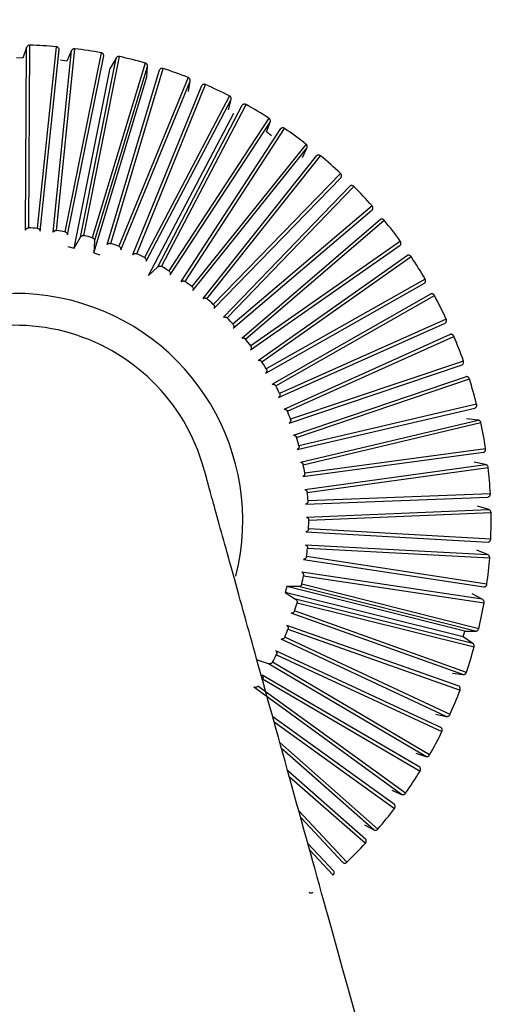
# Model space of a CAD drawing. Header units: millimetres. Extents: x 142 to 1148, y 353 to 845.
# Tile 73 of 139: x 612.617 to 613.344, y 836.867 to 838.378. Entities that reach past the tile are written whole.
import ezdxf

# ---------------------------------------------------------------- set-up
doc = ezdxf.new("R2010")
doc.units = ezdxf.units.MM

msp = doc.modelspace()

# ---------------------------------------------------------------- linework, layer by layer
at = {"color": 7, "linetype": 'Continuous', "lineweight": 25}
for p, q in [((612.628, 838.3351), (612.6221, 838.3184)), ((612.6264, 838.055), (612.628, 838.3351)), ((612.6313, 838.0583), (612.6329, 838.3385)), ((612.6735, 838.3361), (612.6443, 838.0576)), ((612.6489, 838.0532), (612.678, 838.3317)), ((612.6739, 838.0544), (612.7021, 838.3331)), ((612.6221, 838.3184), (612.6125, 838.319)), ((612.6687, 838.0515), (612.697, 838.3302)), ((612.7423, 838.3269), (612.6868, 838.0524)), ((612.697, 838.3302), (612.6895, 838.3141)), ((612.6909, 838.0475), (612.7464, 838.3221)), ((612.7105, 838.044), (612.7652, 838.3188)), ((612.716, 838.0464), (612.7706, 838.3211)), ((612.7652, 838.3188), (612.7562, 838.3034)), ((612.6895, 838.3141), (612.68, 838.3156)), ((612.7007, 838.0273), (612.7562, 838.3034)), ((612.81, 838.3111), (612.7286, 838.0431)), ((612.7323, 838.038), (612.8136, 838.306)), ((612.7571, 838.0344), (612.8376, 838.3027)), ((612.8125, 838.2898), (612.8136, 838.306)), ((612.7311, 838.0201), (612.8125, 838.2898)), ((612.7515, 838.0326), (612.832, 838.3009)), ((612.8759, 838.289), (612.7694, 838.03)), ((612.7725, 838.0245), (612.879, 838.2835)), ((612.7911, 838.0173), (612.8967, 838.2767)), ((612.7969, 838.0186), (612.9025, 838.278)), ((612.8763, 838.2675), (612.879, 838.2835)), ((612.9393, 838.2608), (612.8087, 838.013)), ((612.8113, 838.0072), (612.9419, 838.255)), ((612.8291, 837.9983), (612.9589, 838.2465)), ((612.835, 837.999), (612.9648, 838.2473)), ((612.9377, 838.2393), (612.9419, 838.255)), ((612.815, 837.985), (612.946, 838.2344)), ((612.9998, 838.2266), (612.8462, 837.9924)), ((612.8483, 837.9864), (613.0018, 838.2206)), ((612.8651, 837.9758), (613.018, 838.2106)), ((612.8711, 837.976), (613.0239, 838.2108)), ((612.9962, 838.2054), (613.0018, 838.2206)), ((613.0039, 838.1997), (612.9962, 838.2054)), ((613.0568, 838.1868), (612.8816, 837.9683)), ((612.8831, 837.9621), (613.0582, 838.1807)), ((613.0512, 838.166), (613.0582, 838.1807)), ((612.8989, 837.95), (613.0733, 838.1692)), ((612.9048, 837.9496), (613.0792, 838.1688)), ((613.1097, 838.1418), (612.9145, 837.9409)), ((612.9154, 837.9346), (613.1105, 838.1356)), ((612.93, 837.9211), (613.1245, 838.1227)), ((612.9359, 837.9201), (613.1303, 838.1217)), ((613.1581, 838.092), (612.9447, 837.9106)), ((612.945, 837.9042), (613.1583, 838.0857)), ((612.9582, 837.8893), (613.171, 838.0715)), ((612.964, 837.8878), (613.1767, 838.07)), ((612.6914, 838.0297), (612.7007, 838.0273)), ((612.7007, 838.0273), (612.7105, 838.044)), ((612.7323, 838.038), (612.7311, 838.0201)), ((612.9716, 837.8711), (613.2012, 838.0315)), ((613.2016, 838.0378), (612.9719, 837.8775)), ((612.7311, 838.0201), (612.7401, 838.0168)), ((612.9833, 837.855), (613.2125, 838.0162)), ((612.9889, 837.853), (613.218, 838.0142)), ((612.815, 837.985), (612.8291, 837.9983)), ((612.9949, 837.8356), (613.2387, 837.9735)), ((613.2397, 837.9797), (612.9958, 837.8419)), ((613.005, 837.8185), (613.2485, 837.9571)), ((613.0104, 837.8159), (613.2538, 837.9546)), ((613.0147, 837.7981), (613.2705, 837.9122)), ((613.2721, 837.9183), (613.0162, 837.8043)), ((613.0232, 837.7801), (613.2787, 837.895)), ((613.0283, 837.777), (613.2838, 837.8919)), ((613.0309, 837.7589), (613.2964, 837.8481)), ((613.2985, 837.854), (613.033, 837.7649)), ((613.0376, 837.7401), (613.3029, 837.8302)), ((613.0424, 837.7366), (613.3076, 837.8267)), ((613.3187, 837.7876), (613.0459, 837.7241)), ((613.0432, 837.7183), (613.316, 837.7818)), ((613.0482, 837.699), (613.3208, 837.7634)), ((613.0526, 837.695), (613.3252, 837.7595)), ((613.3208, 837.7634), (613.3031, 837.7652)), ((613.0517, 837.6767), (613.3293, 837.714)), ((613.3325, 837.7195), (613.0549, 837.6822)), ((613.3323, 837.6952), (613.3148, 837.6987)), ((613.0548, 837.657), (613.3323, 837.6952)), ((613.0588, 837.6526), (613.3363, 837.6909)), ((613.0561, 837.6345), (613.336, 837.6453)), ((613.3397, 837.6504), (613.0599, 837.6396)), ((613.0573, 837.6146), (613.3372, 837.6263)), ((613.0609, 837.6098), (613.3408, 837.6216)), ((613.3372, 837.6263), (613.3202, 837.6314)), ((613.0566, 837.592), (613.3362, 837.5762)), ((613.3404, 837.5809), (613.0607, 837.5968)), ((613.0559, 837.5721), (613.3356, 837.5572)), ((613.059, 837.567), (613.3387, 837.5521)), ((613.3356, 837.5572), (613.3191, 837.5639)), ((613.053, 837.5498), (613.3298, 837.5074)), ((613.3344, 837.5117), (613.0576, 837.5541)), ((613.3274, 837.4885), (613.0504, 837.53)), ((613.053, 837.5246), (613.33, 837.4832)), ((613.0275, 837.5084), (613.0246, 837.4992)), ((613.0453, 837.508), (613.0275, 837.5084)), ((613.3007, 837.4398), (613.0275, 837.5084)), ((613.3169, 837.4395), (613.0453, 837.508)), ((613.3219, 837.4434), (613.0504, 837.5119)), ((613.0246, 837.4992), (613.0409, 837.4886)), ((613.2978, 837.4307), (613.0246, 837.4992)), ((613.3127, 837.4209), (613.0409, 837.4886)), ((613.3274, 837.4885), (613.3117, 837.4968)), ((613.303, 837.3765), (613.0392, 837.4706)), ((613.043, 837.483), (613.3148, 837.4154)), ((613.2976, 837.3732), (613.0338, 837.4672)), ((613.2917, 837.3551), (613.0275, 837.4483)), ((613.0291, 837.4425), (613.2933, 837.3494)), ((613.2721, 837.309), (613.0184, 837.4276)), ((613.2778, 837.3118), (613.0241, 837.4305)), ((613.2978, 837.4307), (613.3007, 837.4398)), ((613.3127, 837.4209), (613.2978, 837.4307)), ((613.3007, 837.4398), (613.3169, 837.4395)), ((612.9993, 837.3897), (612.9823, 837.3951)), ((613.2645, 837.2915), (613.0103, 837.4094)), ((613.0113, 837.4035), (613.2655, 837.2857)), ((613.2406, 837.2475), (612.9993, 837.3897)), ((613.2465, 837.2498), (613.0053, 837.392)), ((613.2314, 837.2308), (612.9896, 837.3723)), ((612.99, 837.3664), (613.2318, 837.225)), ((613.2815, 837.375), (613.2976, 837.3732)), ((613.2034, 837.1892), (612.9768, 837.3538)), ((613.2095, 837.191), (612.9829, 837.3555)), ((613.2562, 837.3123), (613.2721, 837.309)), ((613.2251, 837.2523), (613.2406, 837.2475)), ((613.1885, 837.1956), (613.2034, 837.1892)), ((613.1466, 837.1425), (613.1609, 837.1348))]:
    msp.add_line(p, q, dxfattribs=at)
at = {"color": 8, "linetype": 'Continuous', "lineweight": 25}
for p, q in [((613.1926, 837.1736), (613.0057, 837.3083)), ((613.0078, 837.3008), (613.1925, 837.1677)), ((613.1671, 837.136), (613.0167, 837.2687)), ((613.1609, 837.1348), (613.0191, 837.2599)), ((613.1486, 837.1202), (613.0287, 837.2254)), ((613.0311, 837.2168), (613.148, 837.1144)), ((613.1196, 837.0852), (613.0457, 837.1642)), ((613.1133, 837.0847), (613.0486, 837.1538)), ((613.0997, 837.0713), (613.0597, 837.1138)), ((613.0625, 837.1038), (613.0985, 837.0656))]:
    msp.add_line(p, q, dxfattribs=at)
at = {"color": 7, "linetype": 'Continuous', "lineweight": 25}
for radius, start, end in [(7.5, 287.81244, 164.54504), (4.5, 294.1189, 164.545), (2.1, 344.545, 164.545), (7.5, 164.54504, 283.22511), (4.5, 164.545, 275.4407), (0.73, 85.0823, 88.2754), (0.73, 79.6278, 82.8209), (0.73, 74.1732, 77.3663), (0.73, 68.7187, 71.9118), (0.73, 63.2641, 66.4572), (0.73, 57.8096, 61.0027), (0.73, 52.355, 55.5481), (2.1, 164.545, 277.2302), (0.73, 46.9005, 50.0936), (0.73, 41.4459, 44.639), (0.73, 35.9914, 39.1845), (0.45, 85.7474, 87.4019), (0.45, 80.2928, 81.9474), (0.45, 74.8383, 76.4928), (0.45, 69.3837, 71.0383), (0.45, 63.9292, 65.5838), (0.73, 30.5369, 33.7299), (0.45, 58.4747, 60.1292), (0.45, 53.0201, 54.6747), (0.3488, 345.9723, 165.9185), (0.73, 25.0823, 28.2754), (0.45, 47.5656, 49.2201), (0.3, 15.5182, 195.5463), (0.45, 42.111, 43.7656), (0.45, 36.6565, 38.311), (0.73, 19.6278, 22.8209), (0.45, 31.2019, 32.8565), (0.73, 14.1732, 17.3663), (0.45, 25.7474, 27.4019), (0.45, 20.2928, 21.9474), (0.73, 8.7187, 11.9118), (0.45, 14.8383, 16.4928), (0.45, 9.3837, 11.0383), (0.73, 3.2641, 6.4572), (0.45, 3.9292, 5.5838), (0.73, 357.8096, 1.0027), (0.45, 358.4747, 0.1292), (0.45, 353.0201, 354.6747), (0.73, 352.355, 355.5481), (0.45, 347.5656, 349.2201), (0.45, 342.111, 343.7656), (0.73, 346.9005, 350.0936), (0.45, 336.6565, 338.311), (0.73, 341.4459, 344.639), (0.45, 331.2019, 332.8565), (0.73, 335.9914, 339.1845), (0.73, 330.5369, 333.7299), (0.73, 325.0823, 328.2754), (0.73, 319.6278, 322.8209), (0.73, 314.1732, 317.3663)]:
    msp.add_arc((612.6109, 837.6088), radius, start, end, dxfattribs=at)
for points, knots in [([(614.7239, 837.0246), (614.7591, 837.1986), (614.8285, 837.5416), (614.7755, 838.0546), (614.6272, 838.5097), (614.41, 838.883), (614.1655, 839.1673), (613.925, 839.3713), (613.7029, 839.5147), (613.4823, 839.6253), (613.2339, 839.7171), (612.9251, 839.7875), (612.5453, 839.8132), (612.1848, 839.7691), (611.8724, 839.6784), (611.6238, 839.5728), (611.3774, 839.4289), (611.1423, 839.2458), (610.9278, 839.0251), (610.744, 838.7714), (610.5944, 838.4929), (610.53, 838.2927), (610.498, 838.193)], [0, 0, 0, 0, 0.077016, 0.151895, 0.221771, 0.284519, 0.338925, 0.384569, 0.421575, 0.453984, 0.491985, 0.5368, 0.591672, 0.657215, 0.694001, 0.73326, 0.77474, 0.818085, 0.862838, 0.908466, 0.954385, 1, 1, 1, 1]), ([(610.9724, 838.0618), (610.9953, 838.1338), (611.0442, 838.2871), (611.1648, 838.5154), (611.337, 838.7486), (611.5295, 838.9285), (611.7157, 839.0576), (611.933, 839.1768), (612.2437, 839.2847), (612.6512, 839.3254), (613.0686, 839.2643), (613.4581, 839.1023), (613.7869, 838.858), (614.0354, 838.5613), (614.2, 838.2441), (614.2893, 837.9324), (614.3174, 837.6438), (614.3035, 837.3859), (614.2667, 837.2293), (614.2494, 837.1558)], [0, 0, 0, 0, 0.0424199, 0.0904124, 0.1444902, 0.2049509, 0.2376111, 0.2718013, 0.3442111, 0.4209477, 0.5000459, 0.5791441, 0.6558807, 0.7282905, 0.7950491, 0.8555098, 0.9095876, 0.9575801, 1, 1, 1, 1]), ([(612.6329, 838.3385), (612.6326, 838.3385), (612.6321, 838.3385), (612.6312, 838.3383), (612.6305, 838.338), (612.6298, 838.3375), (612.6292, 838.337), (612.6285, 838.3362), (612.6282, 838.3355), (612.628, 838.3351)], [0, 0, 0, 0, 0.130513, 0.260922, 0.391328, 0.521729, 0.652126, 0.782518, 1, 1, 1, 1]), ([(612.678, 838.3317), (612.6779, 838.3323), (612.6777, 838.3331), (612.677, 838.3343), (612.6761, 838.3351), (612.6752, 838.3357), (612.6744, 838.336), (612.6738, 838.3361), (612.6735, 838.3361)], [0, 0, 0, 0, 0.25052, 0.374449, 0.622271, 0.744496, 0.870259, 1, 1, 1, 1]), ([(612.7021, 838.3331), (612.7019, 838.3331), (612.7013, 838.3332), (612.7005, 838.333), (612.6997, 838.3328), (612.699, 838.3324), (612.6983, 838.332), (612.6976, 838.3313), (612.6972, 838.3306), (612.697, 838.3302)], [0, 0, 0, 0, 0.130513, 0.260922, 0.391328, 0.521729, 0.652126, 0.782518, 1, 1, 1, 1]), ([(612.7464, 838.3221), (612.7464, 838.3226), (612.7463, 838.3235), (612.7456, 838.3248), (612.7449, 838.3256), (612.7437, 838.3265), (612.7429, 838.3267), (612.7423, 838.3269)], [0, 0, 0, 0, 0.250768, 0.374819, 0.622887, 0.745233, 1, 1, 1, 1]), ([(612.7706, 838.3211), (612.77, 838.3212), (612.7692, 838.3213), (612.7681, 838.3211), (612.7673, 838.3208), (612.7666, 838.3204), (612.7658, 838.3197), (612.7654, 838.3191), (612.7652, 838.3188)], [0, 0, 0, 0, 0.264125, 0.394754, 0.525379, 0.655999, 0.786613, 1, 1, 1, 1]), ([(612.8136, 838.306), (612.8136, 838.3065), (612.8136, 838.3074), (612.8131, 838.3087), (612.8124, 838.3097), (612.8113, 838.3106), (612.8105, 838.3109), (612.81, 838.3111)], [0, 0, 0, 0, 0.250768, 0.374819, 0.622887, 0.745233, 1, 1, 1, 1]), ([(612.8376, 838.3027), (612.837, 838.3029), (612.8362, 838.303), (612.8351, 838.3029), (612.8343, 838.3027), (612.8335, 838.3023), (612.8327, 838.3018), (612.8322, 838.3012), (612.832, 838.3009)], [0, 0, 0, 0, 0.264125, 0.394754, 0.525379, 0.655999, 0.786613, 1, 1, 1, 1]), ([(612.879, 838.2835), (612.879, 838.2841), (612.8791, 838.285), (612.8787, 838.2863), (612.8781, 838.2873), (612.8773, 838.2882), (612.8767, 838.2887), (612.8761, 838.2889), (612.8759, 838.289)], [0, 0, 0, 0, 0.25052, 0.374449, 0.622271, 0.744496, 0.870259, 1, 1, 1, 1]), ([(612.9025, 838.278), (612.902, 838.2782), (612.9012, 838.2785), (612.9001, 838.2785), (612.8992, 838.2783), (612.8985, 838.278), (612.8976, 838.2776), (612.8971, 838.2771), (612.8967, 838.2767)], [0, 0, 0, 0, 0.264125, 0.394754, 0.525379, 0.655999, 0.786613, 1, 1, 1, 1]), ([(612.9419, 838.255), (612.942, 838.2556), (612.9421, 838.2564), (612.9419, 838.2578), (612.9414, 838.2589), (612.9405, 838.26), (612.9398, 838.2605), (612.9393, 838.2608)], [0, 0, 0, 0, 0.250768, 0.374819, 0.622887, 0.745233, 1, 1, 1, 1]), ([(612.9648, 838.2473), (612.9643, 838.2475), (612.9635, 838.2479), (612.9624, 838.2479), (612.9616, 838.2479), (612.9608, 838.2477), (612.9599, 838.2473), (612.9593, 838.2468), (612.9589, 838.2465)], [0, 0, 0, 0, 0.264125, 0.394754, 0.525379, 0.655999, 0.786613, 1, 1, 1, 1]), ([(613.0018, 838.2206), (613.002, 838.2212), (613.0022, 838.222), (613.0021, 838.2234), (613.0017, 838.2245), (613.0011, 838.2255), (613.0005, 838.2261), (613, 838.2264), (612.9998, 838.2266)], [0, 0, 0, 0, 0.25052, 0.374449, 0.622271, 0.744496, 0.870259, 1, 1, 1, 1]), ([(613.0239, 838.2108), (613.0236, 838.2109), (613.0232, 838.2112), (613.0224, 838.2115), (613.0216, 838.2116), (613.0208, 838.2117), (613.0199, 838.2115), (613.019, 838.2112), (613.0184, 838.2108), (613.018, 838.2106)], [0, 0, 0, 0, 0.130513, 0.260922, 0.391328, 0.521729, 0.652126, 0.782518, 1, 1, 1, 1]), ([(610.498, 838.193), (610.4695, 838.0639), (610.4108, 837.7982), (610.4177, 837.3802), (610.5013, 836.9628), (610.663, 836.5754), (610.8808, 836.2445), (611.1261, 835.9845), (611.3794, 835.7868), (611.6575, 835.626), (611.9949, 835.491), (612.4132, 835.4166), (612.7327, 835.3951), (612.8961, 835.4367), (612.9022, 835.4383)], [0, 0, 0, 0, 0.091505, 0.188393, 0.287646, 0.38548, 0.477876, 0.561178, 0.63253, 0.700163, 0.783719, 0.882963, 0.995612, 1, 1, 1, 1]), ([(613.0582, 838.1807), (613.0584, 838.1812), (613.0587, 838.182), (613.0587, 838.1835), (613.0585, 838.1846), (613.0578, 838.1858), (613.0572, 838.1864), (613.0568, 838.1868)], [0, 0, 0, 0, 0.250768, 0.374819, 0.622887, 0.745233, 1, 1, 1, 1]), ([(613.0792, 838.1688), (613.0788, 838.1691), (613.0781, 838.1696), (613.077, 838.1699), (613.0762, 838.17), (613.0754, 838.1699), (613.0744, 838.1697), (613.0737, 838.1694), (613.0733, 838.1692)], [0, 0, 0, 0, 0.264125, 0.394754, 0.525379, 0.655999, 0.786613, 1, 1, 1, 1]), ([(613.1105, 838.1356), (613.1108, 838.1361), (613.1112, 838.1369), (613.1113, 838.1383), (613.1112, 838.1394), (613.1107, 838.1405), (613.1103, 838.1412), (613.1099, 838.1416), (613.1097, 838.1418)], [0, 0, 0, 0, 0.25052, 0.374449, 0.622271, 0.744496, 0.870259, 1, 1, 1, 1]), ([(613.1303, 838.1217), (613.1301, 838.1219), (613.1297, 838.1223), (613.129, 838.1227), (613.1283, 838.123), (613.1274, 838.1232), (613.1266, 838.1232), (613.1256, 838.1231), (613.1249, 838.1228), (613.1245, 838.1227)], [0, 0, 0, 0, 0.130513, 0.260922, 0.391328, 0.521729, 0.652126, 0.782518, 1, 1, 1, 1]), ([(613.1583, 838.0857), (613.1586, 838.0862), (613.1591, 838.0869), (613.1594, 838.0883), (613.1593, 838.0895), (613.1589, 838.0908), (613.1584, 838.0915), (613.1581, 838.092)], [0, 0, 0, 0, 0.250768, 0.374819, 0.622887, 0.745233, 1, 1, 1, 1]), ([(613.1767, 838.07), (613.1763, 838.0704), (613.1758, 838.071), (613.1748, 838.0715), (613.174, 838.0718), (613.1732, 838.0719), (613.1722, 838.0719), (613.1715, 838.0716), (613.171, 838.0715)], [0, 0, 0, 0, 0.264125, 0.394754, 0.525379, 0.655999, 0.786613, 1, 1, 1, 1]), ([(612.6264, 838.055), (612.6265, 838.0553), (612.6267, 838.0558), (612.6272, 838.0565), (612.6277, 838.0571), (612.6284, 838.0576), (612.6291, 838.058), (612.6301, 838.0583), (612.6308, 838.0583), (612.6313, 838.0583)], [0, 0, 0, 0, 0.131831, 0.263666, 0.394792, 0.525148, 0.654808, 0.783916, 1, 1, 1, 1]), ([(612.6443, 838.0576), (612.6448, 838.0575), (612.6459, 838.0573), (612.6471, 838.0565), (612.6479, 838.0557), (612.6483, 838.055), (612.6487, 838.0541), (612.6488, 838.0535), (612.6489, 838.0532)], [0, 0, 0, 0, 0.242288, 0.484535, 0.604969, 0.725398, 0.845823, 1, 1, 1, 1]), ([(612.6687, 838.0515), (612.6688, 838.0518), (612.6691, 838.0523), (612.6696, 838.0529), (612.6703, 838.0535), (612.671, 838.0539), (612.6718, 838.0542), (612.6727, 838.0544), (612.6735, 838.0544), (612.6739, 838.0544)], [0, 0, 0, 0, 0.131831, 0.263666, 0.394792, 0.525148, 0.654808, 0.783916, 1, 1, 1, 1]), ([(612.6868, 838.0524), (612.6873, 838.0522), (612.6884, 838.0519), (612.6895, 838.051), (612.6902, 838.0501), (612.6905, 838.0494), (612.6908, 838.0485), (612.6909, 838.0479), (612.6909, 838.0475)], [0, 0, 0, 0, 0.242288, 0.484535, 0.604969, 0.725398, 0.845823, 1, 1, 1, 1]), ([(612.7105, 838.044), (612.7107, 838.0442), (612.711, 838.0447), (612.7116, 838.0453), (612.7123, 838.0458), (612.713, 838.0462), (612.7138, 838.0464), (612.7148, 838.0466), (612.7156, 838.0464), (612.716, 838.0464)], [0, 0, 0, 0, 0.131831, 0.263666, 0.394792, 0.525148, 0.654808, 0.783916, 1, 1, 1, 1]), ([(612.7286, 838.0431), (612.7291, 838.043), (612.7302, 838.0426), (612.7312, 838.0415), (612.7318, 838.0406), (612.7321, 838.0398), (612.7323, 838.0389), (612.7323, 838.0383), (612.7323, 838.038)], [0, 0, 0, 0, 0.242288, 0.484535, 0.604969, 0.725398, 0.845823, 1, 1, 1, 1]), ([(612.7515, 838.0326), (612.7516, 838.0328), (612.752, 838.0332), (612.7526, 838.0338), (612.7534, 838.0342), (612.7541, 838.0345), (612.7549, 838.0346), (612.756, 838.0347), (612.7567, 838.0345), (612.7571, 838.0344)], [0, 0, 0, 0, 0.131831, 0.263666, 0.394792, 0.525148, 0.654808, 0.783916, 1, 1, 1, 1]), ([(612.7694, 838.03), (612.7699, 838.0297), (612.7709, 838.0293), (612.7718, 838.0281), (612.7723, 838.0272), (612.7725, 838.0264), (612.7726, 838.0255), (612.7725, 838.0248), (612.7725, 838.0245)], [0, 0, 0, 0, 0.242288, 0.484535, 0.604969, 0.725398, 0.845823, 1, 1, 1, 1]), ([(613.2012, 838.0315), (613.2015, 838.032), (613.202, 838.0327), (613.2025, 838.034), (613.2025, 838.0352), (613.2023, 838.0366), (613.2019, 838.0373), (613.2016, 838.0378)], [0, 0, 0, 0, 0.250768, 0.374819, 0.622887, 0.745233, 1, 1, 1, 1]), ([(612.7911, 838.0173), (612.7913, 838.0175), (612.7917, 838.0179), (612.7924, 838.0184), (612.7931, 838.0187), (612.7939, 838.0189), (612.7948, 838.019), (612.7958, 838.019), (612.7965, 838.0187), (612.7969, 838.0186)], [0, 0, 0, 0, 0.131831, 0.263666, 0.394792, 0.525148, 0.654808, 0.783916, 1, 1, 1, 1]), ([(613.218, 838.0142), (613.2177, 838.0146), (613.2171, 838.0152), (613.2162, 838.0158), (613.2154, 838.0162), (613.2146, 838.0163), (613.2136, 838.0164), (613.2129, 838.0163), (613.2125, 838.0162)], [0, 0, 0, 0, 0.264125, 0.394754, 0.525379, 0.655998, 0.786613, 1, 1, 1, 1]), ([(612.8087, 838.013), (612.8092, 838.0127), (612.8101, 838.0121), (612.8109, 838.011), (612.8113, 838.0099), (612.8114, 838.0091), (612.8115, 838.0082), (612.8114, 838.0076), (612.8113, 838.0072)], [0, 0, 0, 0, 0.242288, 0.484535, 0.604969, 0.725398, 0.845823, 1, 1, 1, 1]), ([(612.8291, 837.9983), (612.8293, 837.9985), (612.8297, 837.9989), (612.8305, 837.9993), (612.8313, 837.9995), (612.8321, 837.9997), (612.8329, 837.9997), (612.8339, 837.9995), (612.8346, 837.9992), (612.835, 837.999)], [0, 0, 0, 0, 0.131831, 0.263666, 0.394792, 0.525148, 0.654808, 0.783916, 1, 1, 1, 1]), ([(612.8462, 837.9924), (612.8466, 837.9921), (612.8475, 837.9914), (612.8482, 837.9901), (612.8485, 837.9891), (612.8486, 837.9882), (612.8485, 837.9873), (612.8484, 837.9867), (612.8483, 837.9864)], [0, 0, 0, 0, 0.242288, 0.484535, 0.604969, 0.725398, 0.845823, 1, 1, 1, 1]), ([(612.8651, 837.9758), (612.8654, 837.976), (612.8658, 837.9763), (612.8666, 837.9766), (612.8674, 837.9768), (612.8683, 837.9769), (612.8691, 837.9768), (612.8701, 837.9766), (612.8707, 837.9762), (612.8711, 837.976)], [0, 0, 0, 0, 0.131831, 0.263666, 0.394792, 0.525148, 0.654808, 0.783916, 1, 1, 1, 1]), ([(613.2387, 837.9735), (613.2391, 837.9739), (613.2397, 837.9745), (613.2402, 837.9759), (613.2404, 837.977), (613.2403, 837.9781), (613.2401, 837.9789), (613.2398, 837.9795), (613.2397, 837.9797)], [0, 0, 0, 0, 0.25052, 0.374449, 0.622271, 0.744496, 0.870259, 1, 1, 1, 1]), ([(612.8816, 837.9683), (612.882, 837.9679), (612.8828, 837.9672), (612.8834, 837.9658), (612.8836, 837.9648), (612.8836, 837.9639), (612.8834, 837.963), (612.8832, 837.9624), (612.8831, 837.9621)], [0, 0, 0, 0, 0.242288, 0.484535, 0.604969, 0.725398, 0.845823, 1, 1, 1, 1]), ([(613.2538, 837.9546), (613.2535, 837.9551), (613.253, 837.9558), (613.2521, 837.9565), (613.2514, 837.9568), (613.2506, 837.9571), (613.2496, 837.9573), (613.2489, 837.9572), (613.2485, 837.9571)], [0, 0, 0, 0, 0.264125, 0.394754, 0.525379, 0.655998, 0.786613, 1, 1, 1, 1]), ([(612.8989, 837.95), (612.8991, 837.9501), (612.8996, 837.9504), (612.9004, 837.9507), (612.9012, 837.9508), (612.9021, 837.9508), (612.9029, 837.9506), (612.9039, 837.9503), (612.9045, 837.9498), (612.9048, 837.9496)], [0, 0, 0, 0, 0.131831, 0.263666, 0.394792, 0.525148, 0.654808, 0.783916, 1, 1, 1, 1]), ([(612.9145, 837.9409), (612.9149, 837.9405), (612.9157, 837.9397), (612.9161, 837.9383), (612.9162, 837.9372), (612.9161, 837.9364), (612.9159, 837.9355), (612.9156, 837.935), (612.9154, 837.9346)], [0, 0, 0, 0, 0.242288, 0.484535, 0.604969, 0.725398, 0.845823, 1, 1, 1, 1]), ([(612.93, 837.9211), (612.9303, 837.9212), (612.9308, 837.9214), (612.9316, 837.9216), (612.9324, 837.9216), (612.9333, 837.9215), (612.9341, 837.9213), (612.935, 837.9209), (612.9355, 837.9204), (612.9359, 837.9201)], [0, 0, 0, 0, 0.131831, 0.263666, 0.394792, 0.525148, 0.654808, 0.783916, 1, 1, 1, 1]), ([(612.9447, 837.9106), (612.9451, 837.9101), (612.9457, 837.9092), (612.946, 837.9078), (612.946, 837.9067), (612.9459, 837.9059), (612.9456, 837.905), (612.9452, 837.9045), (612.945, 837.9042)], [0, 0, 0, 0, 0.242288, 0.4845355, 0.6049692, 0.7253982, 0.8458226, 1, 1, 1, 1]), ([(613.2705, 837.9122), (613.2709, 837.9125), (613.2716, 837.9131), (613.2723, 837.9144), (613.2725, 837.9155), (613.2725, 837.9166), (613.2724, 837.9175), (613.2722, 837.918), (613.2721, 837.9183)], [0, 0, 0, 0, 0.25052, 0.374449, 0.622271, 0.744496, 0.870259, 1, 1, 1, 1]), ([(613.2838, 837.8919), (613.2836, 837.8922), (613.2834, 837.8927), (613.2829, 837.8933), (613.2823, 837.8939), (613.2816, 837.8944), (613.2809, 837.8947), (613.2799, 837.895), (613.2792, 837.895), (613.2787, 837.895)], [0, 0, 0, 0, 0.130513, 0.260922, 0.391328, 0.521729, 0.652126, 0.782518, 1, 1, 1, 1]), ([(612.9582, 837.8893), (612.9585, 837.8894), (612.959, 837.8896), (612.9599, 837.8897), (612.9607, 837.8897), (612.9615, 837.8895), (612.9623, 837.8892), (612.9632, 837.8887), (612.9637, 837.8881), (612.964, 837.8878)], [0, 0, 0, 0, 0.131831, 0.263666, 0.394792, 0.525148, 0.654808, 0.783916, 1, 1, 1, 1]), ([(612.9719, 837.8775), (612.9722, 837.877), (612.9728, 837.876), (612.9729, 837.8746), (612.9728, 837.8735), (612.9726, 837.8727), (612.9722, 837.8719), (612.9718, 837.8714), (612.9716, 837.8711)], [0, 0, 0, 0, 0.242288, 0.484535, 0.604969, 0.725398, 0.845823, 1, 1, 1, 1]), ([(612.9833, 837.855), (612.9836, 837.8551), (612.9842, 837.8552), (612.985, 837.8552), (612.9858, 837.8551), (612.9866, 837.8549), (612.9874, 837.8545), (612.9882, 837.8539), (612.9886, 837.8533), (612.9889, 837.853)], [0, 0, 0, 0, 0.131831, 0.263666, 0.394792, 0.525148, 0.654808, 0.783916, 1, 1, 1, 1]), ([(613.2964, 837.8481), (613.2968, 837.8484), (613.2975, 837.8489), (613.2983, 837.8501), (613.2987, 837.8512), (613.2988, 837.8526), (613.2986, 837.8535), (613.2985, 837.854)], [0, 0, 0, 0, 0.250768, 0.374819, 0.622887, 0.745233, 1, 1, 1, 1]), ([(612.9958, 837.8419), (612.9961, 837.8414), (612.9965, 837.8404), (612.9966, 837.839), (612.9963, 837.8379), (612.996, 837.8371), (612.9956, 837.8364), (612.9951, 837.8359), (612.9949, 837.8356)], [0, 0, 0, 0, 0.242288, 0.484535, 0.604969, 0.725398, 0.845823, 1, 1, 1, 1]), ([(613.005, 837.8185), (613.0053, 837.8185), (613.0059, 837.8186), (613.0067, 837.8186), (613.0075, 837.8184), (613.0083, 837.8181), (613.009, 837.8176), (613.0098, 837.8169), (613.0102, 837.8163), (613.0104, 837.8159)], [0, 0, 0, 0, 0.131831, 0.263666, 0.394792, 0.525148, 0.654808, 0.783916, 1, 1, 1, 1]), ([(613.3076, 837.8267), (613.3074, 837.8272), (613.3071, 837.828), (613.3063, 837.8288), (613.3057, 837.8293), (613.305, 837.8297), (613.304, 837.8301), (613.3033, 837.8302), (613.3029, 837.8302)], [0, 0, 0, 0, 0.264125, 0.394754, 0.525379, 0.655998, 0.786613, 1, 1, 1, 1]), ([(613.0162, 837.8043), (613.0164, 837.8038), (613.0168, 837.8027), (613.0167, 837.8013), (613.0164, 837.8002), (613.016, 837.7995), (613.0155, 837.7988), (613.015, 837.7984), (613.0147, 837.7981)], [0, 0, 0, 0, 0.242288, 0.484535, 0.604969, 0.725398, 0.845823, 1, 1, 1, 1]), ([(613.316, 837.7818), (613.3165, 837.7821), (613.3172, 837.7826), (613.3181, 837.7837), (613.3186, 837.7847), (613.3188, 837.7858), (613.3189, 837.7867), (613.3187, 837.7873), (613.3187, 837.7876)], [0, 0, 0, 0, 0.25052, 0.374449, 0.622271, 0.744496, 0.870259, 1, 1, 1, 1]), ([(613.0232, 837.7801), (613.0235, 837.7801), (613.024, 837.7801), (613.0249, 837.78), (613.0257, 837.7797), (613.0264, 837.7793), (613.0271, 837.7788), (613.0278, 837.7781), (613.0281, 837.7774), (613.0283, 837.777)], [0, 0, 0, 0, 0.131831, 0.263666, 0.394792, 0.525148, 0.654808, 0.783916, 1, 1, 1, 1]), ([(613.033, 837.7649), (613.0331, 837.7643), (613.0334, 837.7633), (613.0332, 837.7619), (613.0327, 837.7608), (613.0323, 837.7601), (613.0317, 837.7594), (613.0312, 837.7591), (613.0309, 837.7589)], [0, 0, 0, 0, 0.242288, 0.484535, 0.604969, 0.725398, 0.845823, 1, 1, 1, 1]), ([(613.3252, 837.7595), (613.325, 837.76), (613.3248, 837.7608), (613.3241, 837.7617), (613.3235, 837.7623), (613.3228, 837.7628), (613.3219, 837.7632), (613.3212, 837.7633), (613.3208, 837.7634)], [0, 0, 0, 0, 0.264125, 0.394754, 0.525379, 0.655999, 0.786613, 1, 1, 1, 1]), ([(613.0376, 837.7401), (613.0379, 837.7401), (613.0385, 837.7401), (613.0393, 837.7399), (613.04, 837.7395), (613.0407, 837.7391), (613.0413, 837.7385), (613.042, 837.7377), (613.0422, 837.737), (613.0424, 837.7366)], [0, 0, 0, 0, 0.131831, 0.263666, 0.394792, 0.525148, 0.654808, 0.783916, 1, 1, 1, 1]), ([(613.0459, 837.7241), (613.046, 837.7235), (613.0462, 837.7224), (613.0458, 837.721), (613.0453, 837.72), (613.0448, 837.7194), (613.0441, 837.7188), (613.0435, 837.7185), (613.0432, 837.7183)], [0, 0, 0, 0, 0.242288, 0.484535, 0.604969, 0.725398, 0.845823, 1, 1, 1, 1]), ([(613.3293, 837.714), (613.3298, 837.7143), (613.3306, 837.7147), (613.3316, 837.7157), (613.3321, 837.7167), (613.3326, 837.718), (613.3325, 837.7189), (613.3325, 837.7195)], [0, 0, 0, 0, 0.250768, 0.374819, 0.622887, 0.745233, 1, 1, 1, 1]), ([(613.0482, 837.699), (613.0484, 837.6989), (613.049, 837.6988), (613.0498, 837.6986), (613.0505, 837.6981), (613.0512, 837.6976), (613.0517, 837.697), (613.0523, 837.6961), (613.0525, 837.6954), (613.0526, 837.695)], [0, 0, 0, 0, 0.131831, 0.263666, 0.394792, 0.525148, 0.654808, 0.783916, 1, 1, 1, 1]), ([(613.678, 834.887), (613.6348, 835.0425), (613.5488, 835.3522), (613.4347, 835.7632), (613.3389, 836.1084), (613.2649, 836.375), (613.2082, 836.5791), (613.1587, 836.7574), (613.108, 836.9398), (613.0526, 837.1395), (613.0022, 837.3208), (612.9599, 837.4732), (612.9278, 837.5888), (612.9046, 837.6723), (612.9016, 837.6833), (612.9, 837.6891)], [0, 0, 0, 0, 0.097106, 0.19334, 0.275775, 0.344406, 0.399228, 0.445043, 0.502506, 0.573981, 0.659463, 0.73278, 0.813977, 0.903052, 1, 1, 1, 1]), ([(613.0549, 837.6822), (613.0549, 837.6816), (613.055, 837.6805), (613.0545, 837.6792), (613.0539, 837.6783), (613.0533, 837.6777), (613.0526, 837.6771), (613.052, 837.6768), (613.0517, 837.6767)], [0, 0, 0, 0, 0.242288, 0.484535, 0.604969, 0.725398, 0.845823, 1, 1, 1, 1]), ([(613.3363, 837.6909), (613.3362, 837.6915), (613.336, 837.6923), (613.3354, 837.6932), (613.3349, 837.6939), (613.3343, 837.6944), (613.3334, 837.6949), (613.3327, 837.6951), (613.3323, 837.6952)], [0, 0, 0, 0, 0.264125, 0.394754, 0.525379, 0.655999, 0.786613, 1, 1, 1, 1]), ([(613.0548, 837.657), (613.055, 837.6569), (613.0556, 837.6568), (613.0563, 837.6564), (613.057, 837.6559), (613.0576, 837.6554), (613.0581, 837.6547), (613.0586, 837.6538), (613.0587, 837.6531), (613.0588, 837.6526)], [0, 0, 0, 0, 0.131831, 0.263666, 0.394792, 0.525148, 0.654808, 0.783916, 1, 1, 1, 1]), ([(613.0599, 837.6396), (613.0598, 837.6391), (613.0598, 837.638), (613.0592, 837.6367), (613.0585, 837.6358), (613.0578, 837.6353), (613.0571, 837.6348), (613.0565, 837.6346), (613.0561, 837.6345)], [0, 0, 0, 0, 0.242288, 0.484535, 0.604969, 0.725398, 0.845823, 1, 1, 1, 1]), ([(613.336, 837.6453), (613.3366, 837.6455), (613.3374, 837.6458), (613.3384, 837.6467), (613.3391, 837.6476), (613.3395, 837.6487), (613.3397, 837.6495), (613.3397, 837.6501), (613.3397, 837.6504)], [0, 0, 0, 0, 0.25052, 0.374449, 0.622271, 0.744496, 0.870259, 1, 1, 1, 1]), ([(613.3408, 837.6216), (613.3408, 837.6219), (613.3407, 837.6224), (613.3405, 837.6232), (613.3402, 837.624), (613.3397, 837.6246), (613.3391, 837.6252), (613.3383, 837.6258), (613.3376, 837.6261), (613.3372, 837.6263)], [0, 0, 0, 0, 0.130513, 0.260922, 0.391328, 0.521729, 0.652126, 0.782518, 1, 1, 1, 1]), ([(613.0573, 837.6146), (613.0576, 837.6145), (613.0581, 837.6143), (613.0588, 837.6139), (613.0595, 837.6133), (613.06, 837.6127), (613.0604, 837.612), (613.0608, 837.611), (613.0609, 837.6103), (613.0609, 837.6098)], [0, 0, 0, 0, 0.131831, 0.263666, 0.394792, 0.525148, 0.654808, 0.783916, 1, 1, 1, 1]), ([(613.0607, 837.5968), (613.0607, 837.5963), (613.0605, 837.5952), (613.0598, 837.594), (613.059, 837.5932), (613.0583, 837.5927), (613.0575, 837.5923), (613.0569, 837.5921), (613.0566, 837.592)], [0, 0, 0, 0, 0.242288, 0.484535, 0.604969, 0.725398, 0.845823, 1, 1, 1, 1]), ([(613.3362, 837.5762), (613.3368, 837.5763), (613.3376, 837.5766), (613.3388, 837.5774), (613.3395, 837.5782), (613.34, 837.5792), (613.3403, 837.58), (613.3403, 837.5806), (613.3404, 837.5809)], [0, 0, 0, 0, 0.25052, 0.374449, 0.622271, 0.744496, 0.870259, 1, 1, 1, 1]), ([(613.0559, 837.5721), (613.0561, 837.572), (613.0566, 837.5718), (613.0573, 837.5713), (613.0579, 837.5707), (613.0584, 837.57), (613.0587, 837.5692), (613.059, 837.5682), (613.059, 837.5675), (613.059, 837.567)], [0, 0, 0, 0, 0.131831, 0.263666, 0.394792, 0.525148, 0.654808, 0.783916, 1, 1, 1, 1]), ([(613.0576, 837.5541), (613.0575, 837.5536), (613.0572, 837.5525), (613.0563, 837.5514), (613.0555, 837.5506), (613.0548, 837.5502), (613.0539, 837.5499), (613.0533, 837.5498), (613.053, 837.5498)], [0, 0, 0, 0, 0.242288, 0.484535, 0.604969, 0.725398, 0.845823, 1, 1, 1, 1]), ([(613.3387, 837.5521), (613.3387, 837.5524), (613.3387, 837.553), (613.3386, 837.5538), (613.3383, 837.5546), (613.3379, 837.5553), (613.3374, 837.5559), (613.3367, 837.5566), (613.336, 837.557), (613.3356, 837.5572)], [0, 0, 0, 0, 0.130513, 0.260922, 0.391328, 0.521729, 0.652126, 0.782518, 1, 1, 1, 1]), ([(612.3218, 837.5285), (612.3234, 837.5228), (612.3265, 837.5117), (612.3497, 837.4283), (612.3818, 837.3126), (612.4241, 837.1603), (612.4745, 836.9789), (612.5299, 836.7792), (612.5805, 836.5969), (612.6301, 836.4185), (612.6867, 836.2144), (612.7607, 835.9479), (612.8566, 835.6027), (612.9707, 835.1917), (613.0567, 834.882), (613.0999, 834.7265)], [0, 0, 0, 0, 0.096948, 0.1860228, 0.2672197, 0.3405373, 0.4260189, 0.4974936, 0.5549573, 0.6007715, 0.6555938, 0.724225, 0.8066603, 0.9028941, 1, 1, 1, 1]), ([(613.0504, 837.53), (613.0506, 837.5299), (613.0511, 837.5296), (613.0517, 837.529), (613.0522, 837.5284), (613.0526, 837.5276), (613.0529, 837.5268), (613.0531, 837.5258), (613.053, 837.5251), (613.053, 837.5246)], [0, 0, 0, 0, 0.131831, 0.263666, 0.394792, 0.525148, 0.654808, 0.783916, 1, 1, 1, 1]), ([(613.0504, 837.5119), (613.0502, 837.5114), (613.0498, 837.5103), (613.0489, 837.5093), (613.048, 837.5086), (613.0472, 837.5083), (613.0463, 837.508), (613.0457, 837.508), (613.0453, 837.508)], [0, 0, 0, 0, 0.242288, 0.484535, 0.604969, 0.725398, 0.845822, 1, 1, 1, 1]), ([(613.3298, 837.5074), (613.3304, 837.5075), (613.3312, 837.5076), (613.3325, 837.5083), (613.3333, 837.5091), (613.3341, 837.5103), (613.3343, 837.5111), (613.3344, 837.5117)], [0, 0, 0, 0, 0.250768, 0.374819, 0.622887, 0.745233, 1, 1, 1, 1]), ([(613.0409, 837.4886), (613.0411, 837.4884), (613.0416, 837.4881), (613.0421, 837.4875), (613.0426, 837.4868), (613.0429, 837.486), (613.0431, 837.4852), (613.0432, 837.4842), (613.0431, 837.4835), (613.043, 837.483)], [0, 0, 0, 0, 0.131831, 0.263666, 0.394792, 0.525148, 0.654808, 0.783916, 1, 1, 1, 1]), ([(613.33, 837.4832), (613.3301, 837.4835), (613.3301, 837.484), (613.3301, 837.4849), (613.3299, 837.4857), (613.3295, 837.4864), (613.3291, 837.4871), (613.3284, 837.4879), (613.3278, 837.4883), (613.3274, 837.4885)], [0, 0, 0, 0, 0.130513, 0.260922, 0.391328, 0.521729, 0.652126, 0.782518, 1, 1, 1, 1]), ([(613.0392, 837.4706), (613.0389, 837.4701), (613.0385, 837.469), (613.0374, 837.4681), (613.0365, 837.4676), (613.0357, 837.4673), (613.0348, 837.4671), (613.0341, 837.4671), (613.0338, 837.4672)], [0, 0, 0, 0, 0.242288, 0.484535, 0.604969, 0.725398, 0.845823, 1, 1, 1, 1]), ([(613.0275, 837.4483), (613.0277, 837.4481), (613.0281, 837.4477), (613.0286, 837.447), (613.029, 837.4463), (613.0293, 837.4455), (613.0294, 837.4447), (613.0294, 837.4437), (613.0292, 837.4429), (613.0291, 837.4425)], [0, 0, 0, 0, 0.131831, 0.263666, 0.394792, 0.525148, 0.654808, 0.783916, 1, 1, 1, 1]), ([(613.3169, 837.4395), (613.3175, 837.4396), (613.3183, 837.4396), (613.3196, 837.4402), (613.3206, 837.4409), (613.3214, 837.442), (613.3217, 837.4428), (613.3219, 837.4434)], [0, 0, 0, 0, 0.250768, 0.37482, 0.622887, 0.745233, 1, 1, 1, 1]), ([(613.0241, 837.4305), (613.0238, 837.43), (613.0233, 837.429), (613.0221, 837.4282), (613.0211, 837.4277), (613.0203, 837.4275), (613.0194, 837.4275), (613.0188, 837.4276), (613.0184, 837.4276)], [0, 0, 0, 0, 0.242288, 0.484535, 0.604969, 0.725398, 0.845823, 1, 1, 1, 1]), ([(613.3148, 837.4154), (613.3149, 837.416), (613.3151, 837.4168), (613.3149, 837.4179), (613.3146, 837.4187), (613.3142, 837.4194), (613.3137, 837.4202), (613.3131, 837.4207), (613.3127, 837.4209)], [0, 0, 0, 0, 0.264125, 0.394754, 0.525379, 0.655999, 0.786613, 1, 1, 1, 1]), ([(613.0103, 837.4094), (613.0105, 837.4092), (613.0109, 837.4088), (613.0114, 837.4081), (613.0117, 837.4073), (613.0119, 837.4065), (613.0119, 837.4056), (613.0118, 837.4046), (613.0115, 837.4039), (613.0113, 837.4035)], [0, 0, 0, 0, 0.131831, 0.263666, 0.394792, 0.525148, 0.654808, 0.783916, 1, 1, 1, 1]), ([(613.0053, 837.392), (613.0049, 837.3916), (613.0043, 837.3907), (613.0031, 837.3899), (613.002, 837.3896), (613.0012, 837.3895), (613.0003, 837.3895), (612.9997, 837.3896), (612.9993, 837.3897)], [0, 0, 0, 0, 0.242288, 0.484535, 0.604969, 0.725398, 0.845823, 1, 1, 1, 1]), ([(612.9896, 837.3723), (612.9898, 837.3721), (612.9901, 837.3717), (612.9905, 837.3709), (612.9907, 837.3701), (612.9908, 837.3693), (612.9908, 837.3684), (612.9906, 837.3674), (612.9902, 837.3668), (612.99, 837.3664)], [0, 0, 0, 0, 0.131831, 0.263666, 0.394792, 0.525148, 0.654808, 0.783916, 1, 1, 1, 1]), ([(613.2976, 837.3732), (613.2982, 837.3732), (613.2991, 837.3731), (613.3004, 837.3736), (613.3014, 837.3742), (613.3024, 837.3752), (613.3027, 837.376), (613.303, 837.3765)], [0, 0, 0, 0, 0.2507685, 0.3748195, 0.6228868, 0.7452328, 1, 1, 1, 1]), ([(612.9829, 837.3555), (612.9825, 837.3551), (612.9818, 837.3542), (612.9805, 837.3536), (612.9794, 837.3534), (612.9786, 837.3533), (612.9777, 837.3534), (612.9771, 837.3536), (612.9768, 837.3538)], [0, 0, 0, 0, 0.242288, 0.484535, 0.604969, 0.725398, 0.845823, 1, 1, 1, 1]), ([(613.2933, 837.3494), (613.2933, 837.3497), (613.2935, 837.3502), (613.2936, 837.351), (613.2936, 837.3518), (613.2934, 837.3526), (613.2931, 837.3534), (613.2926, 837.3543), (613.292, 837.3548), (613.2917, 837.3551)], [0, 0, 0, 0, 0.130513, 0.260922, 0.391328, 0.521729, 0.652126, 0.782518, 1, 1, 1, 1]), ([(613.2721, 837.309), (613.2727, 837.3089), (613.2735, 837.3088), (613.2749, 837.3091), (613.2759, 837.3096), (613.277, 837.3105), (613.2775, 837.3113), (613.2778, 837.3118)], [0, 0, 0, 0, 0.250768, 0.37482, 0.622887, 0.745233, 1, 1, 1, 1]), ([(613.2655, 837.2857), (613.2657, 837.2862), (613.266, 837.287), (613.266, 837.2881), (613.2659, 837.2889), (613.2657, 837.2897), (613.2653, 837.2906), (613.2648, 837.2912), (613.2645, 837.2915)], [0, 0, 0, 0, 0.264125, 0.394754, 0.525379, 0.655998, 0.786613, 1, 1, 1, 1]), ([(613.2406, 837.2475), (613.2412, 837.2473), (613.242, 837.2472), (613.2434, 837.2473), (613.2445, 837.2477), (613.2457, 837.2486), (613.2462, 837.2493), (613.2465, 837.2498)], [0, 0, 0, 0, 0.250768, 0.374819, 0.622887, 0.745233, 1, 1, 1, 1]), ([(613.2318, 837.225), (613.2321, 837.2255), (613.2325, 837.2262), (613.2326, 837.2273), (613.2326, 837.2281), (613.2324, 837.2289), (613.2321, 837.2299), (613.2316, 837.2305), (613.2314, 837.2308)], [0, 0, 0, 0, 0.264125, 0.394754, 0.525379, 0.655998, 0.786613, 1, 1, 1, 1]), ([(613.2034, 837.1892), (613.204, 837.1891), (613.2048, 837.1888), (613.2062, 837.1889), (613.2073, 837.1892), (613.2085, 837.1899), (613.2091, 837.1905), (613.2095, 837.191)], [0, 0, 0, 0, 0.250768, 0.37482, 0.622887, 0.745233, 1, 1, 1, 1]), ([(613.1925, 837.1677), (613.1928, 837.1681), (613.1933, 837.1689), (613.1935, 837.1699), (613.1936, 837.1708), (613.1935, 837.1716), (613.1932, 837.1726), (613.1929, 837.1732), (613.1926, 837.1736)], [0, 0, 0, 0, 0.264125, 0.394754, 0.525379, 0.655998, 0.786613, 1, 1, 1, 1]), ([(613.1609, 837.1348), (613.1614, 837.1346), (613.1622, 837.1343), (613.1636, 837.1342), (613.1647, 837.1344), (613.166, 837.1349), (613.1666, 837.1355), (613.1671, 837.136)], [0, 0, 0, 0, 0.250768, 0.374819, 0.622887, 0.745233, 1, 1, 1, 1]), ([(613.148, 837.1144), (613.1483, 837.1148), (613.1488, 837.1155), (613.1492, 837.1165), (613.1493, 837.1174), (613.1493, 837.1182), (613.1491, 837.1192), (613.1488, 837.1198), (613.1486, 837.1202)], [0, 0, 0, 0, 0.264125, 0.394754, 0.525379, 0.655999, 0.786613, 1, 1, 1, 1]), ([(613.1133, 837.0847), (613.1138, 837.0844), (613.1146, 837.084), (613.116, 837.0838), (613.1171, 837.0839), (613.1185, 837.0843), (613.1191, 837.0849), (613.1196, 837.0852)], [0, 0, 0, 0, 0.250768, 0.374819, 0.622887, 0.745233, 1, 1, 1, 1]), ([(613.0985, 837.0656), (613.0989, 837.066), (613.0995, 837.0666), (613.0999, 837.0676), (613.1001, 837.0684), (613.1002, 837.0692), (613.1001, 837.0702), (613.0999, 837.0709), (613.0997, 837.0713)], [0, 0, 0, 0, 0.264125, 0.394754, 0.525379, 0.655998, 0.786613, 1, 1, 1, 1]), ([(613.0612, 837.0393), (613.0617, 837.039), (613.0624, 837.0385), (613.0638, 837.0381), (613.0649, 837.0381), (613.0663, 837.0385), (613.067, 837.0389), (613.0675, 837.0392)], [0, 0, 0, 0, 0.250768, 0.374819, 0.622887, 0.745233, 1, 1, 1, 1])]:
    msp.add_open_spline(points, degree=3, knots=knots, dxfattribs=at)
at = {"color": 8, "linetype": 'Continuous', "lineweight": 25}
msp.add_open_spline([(612.7662, 835.9283), (612.7026, 835.9198), (612.4992, 835.8927), (612.1529, 835.9568), (611.7638, 836.1144), (611.4349, 836.3598), (611.1864, 836.6563), (611.0219, 836.9736), (610.9325, 837.2852), (610.9044, 837.5739), (610.9183, 837.8317), (610.9551, 837.9883), (610.9724, 838.0618)], degree=3, knots=[0, 0, 0, 0, 0.058543, 0.187146, 0.315748, 0.440511, 0.558239, 0.666779, 0.76508, 0.853002, 0.931031, 1, 1, 1, 1], dxfattribs=at)

doc.saveas('drawing.dxf')
